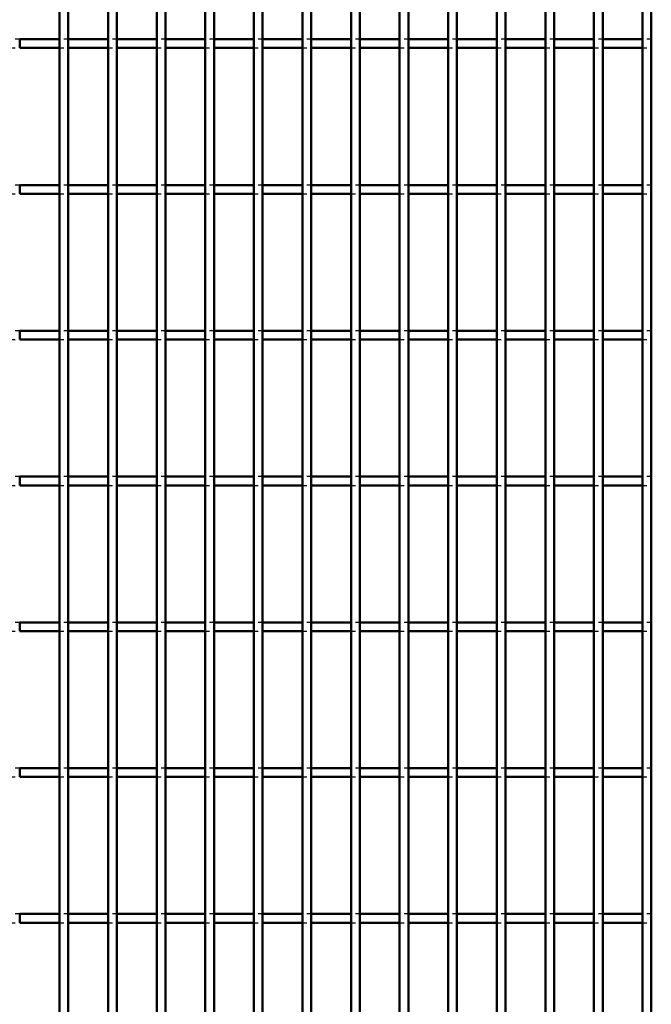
# Model space of a CAD drawing. Header units: millimetres. Extents: x -746 to 505, y -500 to 878.
# Tile 19 of 24: x 112 to 257, y -53 to 172. Entities that reach past the tile are written whole.
import ezdxf

# ---------------------------------------------------------------- set-up
doc = ezdxf.new("R2010")
doc.units = ezdxf.units.MM
doc.linetypes.add('Dashed', pattern=[2, 1, -1])
doc.layers.add('AM_0', color=7, linetype='Continuous', lineweight=50)
doc.layers.add('AM_9', color=6, linetype='Dashed', lineweight=25)

# ---------------------------------------------------------------- blocks, each defined once
blk = doc.blocks.new('49_g3fricioucnqmhxwsgs7dh7jk________0_in_LPP230331121180010003500_4')
at = {"layer": 'AM_0'}
for p, q in [((121.21, -498), (121.21, 498)), ((123.21, -498), (123.21, 498))]:
    blk.add_line(p, q, dxfattribs=at)
blk = doc.blocks.new('50_sxuhh6k4beu2170kd74mfx6hi________0_in_LPP230331121180010003500_4')
at = {"layer": 'AM_0'}
for p, q in [((132.32, -498), (132.32, 498)), ((134.32, -498), (134.32, 498))]:
    blk.add_line(p, q, dxfattribs=at)
blk = doc.blocks.new('51_n10myse0v2gpdij8qqydojbgf________0_in_LPP230331121180010003500_4')
at = {"layer": 'AM_0'}
for p, q in [((143.43, -498), (143.43, 498)), ((145.43, -498), (145.43, 498))]:
    blk.add_line(p, q, dxfattribs=at)
blk = doc.blocks.new('52_f8q5xecjb9jec703p8gsyg4pb________0_in_LPP230331121180010003500_4')
at = {"layer": 'AM_0'}
for p, q in [((154.54, -498), (154.54, 498)), ((156.54, -498), (156.54, 498))]:
    blk.add_line(p, q, dxfattribs=at)
blk = doc.blocks.new('53_spux0igreasg9ctm9xtaa6mmi________0_in_LPP230331121180010003500_4')
at = {"layer": 'AM_0'}
for p, q in [((165.65, -498), (165.65, 498)), ((167.65, -498), (167.65, 498))]:
    blk.add_line(p, q, dxfattribs=at)
blk = doc.blocks.new('54_3a9yiqfrdwbcajdpd712xb3wb________0_in_LPP230331121180010003500_4')
at = {"layer": 'AM_0'}
for p, q in [((176.76, -498), (176.76, 498)), ((178.76, -498), (178.76, 498))]:
    blk.add_line(p, q, dxfattribs=at)
blk = doc.blocks.new('55_p2ilfojh55cbmjph907lf7bua________0_in_LPP230331121180010003500_4')
at = {"layer": 'AM_0'}
for p, q in [((187.87, -498), (187.87, 498)), ((189.87, -498), (189.87, 498))]:
    blk.add_line(p, q, dxfattribs=at)
blk = doc.blocks.new('56_u2koyhpofi0iru46qsuomrp1h________0_in_LPP230331121180010003500_4')
at = {"layer": 'AM_0'}
for p, q in [((198.98, -498), (198.98, 498)), ((200.98, -498), (200.98, 498))]:
    blk.add_line(p, q, dxfattribs=at)
blk = doc.blocks.new('57_hfk1u10hljf0ofnymirnh3ztq________0_in_LPP230331121180010003500_4')
at = {"layer": 'AM_0'}
for p, q in [((210.09, -498), (210.09, 498)), ((212.09, -498), (212.09, 498))]:
    blk.add_line(p, q, dxfattribs=at)
blk = doc.blocks.new('58_bvjqypfiug7m87vtw28dbixsf________0_in_LPP230331121180010003500_4')
at = {"layer": 'AM_0'}
for p, q in [((221.2, -498), (221.2, 498)), ((223.2, -498), (223.2, 498))]:
    blk.add_line(p, q, dxfattribs=at)
blk = doc.blocks.new('59_djchtwpzp0x86fxqxm0t6wjng________0_in_LPP230331121180010003500_4')
at = {"layer": 'AM_0'}
for p, q in [((232.31, -498), (232.31, 498)), ((234.31, -498), (234.31, 498))]:
    blk.add_line(p, q, dxfattribs=at)
blk = doc.blocks.new('60_6ak0kpadpfdi7101zp4zacvrc________0_in_LPP230331121180010003500_4')
at = {"layer": 'AM_0'}
for p, q in [((243.42, -498), (243.42, 498)), ((245.42, -498), (245.42, 498))]:
    blk.add_line(p, q, dxfattribs=at)
blk = doc.blocks.new('61_5qe2vhfudwnjxckoe8qi107fk________0_in_LPP230331121180010003500_4')
at = {"layer": 'AM_0'}
for p, q in [((254.53, -498), (254.53, 498)), ((256.53, -498), (256.53, 498))]:
    blk.add_line(p, q, dxfattribs=at)
blk = doc.blocks.new('88_1s8mrc2qhdo47ljdd62kx3xka________0_in_LPP230331121180010003500_4')
at = {"layer": 'AM_0'}
for p, q in [((121.21, -32.33), (112.1, -32.33)), ((112.1, -34.33), (112.1, -32.33)), ((121.21, -32.33), (121.21, -34.33)), ((132.32, -32.33), (123.21, -32.33)), ((123.21, -34.33), (123.21, -32.33)), ((132.32, -32.33), (132.32, -34.33)), ((143.43, -32.33), (134.32, -32.33)), ((134.32, -34.33), (134.32, -32.33)), ((143.43, -32.33), (143.43, -34.33)), ((154.54, -32.33), (145.43, -32.33)), ((145.43, -34.33), (145.43, -32.33)), ((154.54, -32.33), (154.54, -34.33)), ((165.65, -32.33), (156.54, -32.33)), ((156.54, -34.33), (156.54, -32.33)), ((165.65, -32.33), (165.65, -34.33)), ((167.65, -34.33), (167.65, -32.33)), ((176.76, -32.33), (167.65, -32.33)), ((176.76, -32.33), (176.76, -34.33)), ((187.87, -32.33), (178.76, -32.33)), ((178.76, -34.33), (178.76, -32.33)), ((187.87, -32.33), (187.87, -34.33)), ((189.87, -34.33), (189.87, -32.33)), ((198.98, -32.33), (189.87, -32.33)), ((198.98, -32.33), (198.98, -34.33)), ((200.98, -34.33), (200.98, -32.33)), ((210.09, -32.33), (200.98, -32.33)), ((210.09, -32.33), (210.09, -34.33)), ((212.09, -34.33), (212.09, -32.33)), ((221.2, -32.33), (212.09, -32.33)), ((221.2, -32.33), (221.2, -34.33)), ((223.2, -34.33), (223.2, -32.33)), ((232.31, -32.33), (223.2, -32.33)), ((232.31, -32.33), (232.31, -34.33)), ((234.31, -34.33), (234.31, -32.33)), ((243.42, -32.33), (234.31, -32.33)), ((243.42, -32.33), (243.42, -34.33)), ((245.42, -34.33), (245.42, -32.33)), ((254.53, -32.33), (245.42, -32.33)), ((254.53, -32.33), (254.53, -34.33)), ((121.21, -34.33), (112.1, -34.33)), ((132.32, -34.33), (123.21, -34.33)), ((143.43, -34.33), (134.32, -34.33)), ((154.54, -34.33), (145.43, -34.33)), ((165.65, -34.33), (156.54, -34.33)), ((176.76, -34.33), (167.65, -34.33)), ((187.87, -34.33), (178.76, -34.33)), ((198.98, -34.33), (189.87, -34.33)), ((210.09, -34.33), (200.98, -34.33)), ((221.2, -34.33), (212.09, -34.33)), ((232.31, -34.33), (223.2, -34.33)), ((243.42, -34.33), (234.31, -34.33)), ((254.53, -34.33), (245.42, -34.33))]:
    blk.add_line(p, q, dxfattribs=at)
at = {"layer": 'AM_9'}
for p, q in [((112.1, -32.33), (110.1, -32.33)), ((123.21, -32.33), (121.21, -32.33)), ((134.32, -32.33), (132.32, -32.33)), ((145.43, -32.33), (143.43, -32.33)), ((156.54, -32.33), (154.54, -32.33)), ((167.65, -32.33), (165.65, -32.33)), ((178.76, -32.33), (176.76, -32.33)), ((189.87, -32.33), (187.87, -32.33)), ((200.98, -32.33), (198.98, -32.33)), ((212.09, -32.33), (210.09, -32.33)), ((223.2, -32.33), (221.2, -32.33)), ((234.31, -32.33), (232.31, -32.33)), ((245.42, -32.33), (243.42, -32.33)), ((256.53, -32.33), (254.53, -32.33)), ((110.1, -34.33), (112.1, -34.33)), ((121.21, -34.33), (123.21, -34.33)), ((132.32, -34.33), (134.32, -34.33)), ((143.43, -34.33), (145.43, -34.33)), ((154.54, -34.33), (156.54, -34.33)), ((165.65, -34.33), (167.65, -34.33)), ((176.76, -34.33), (178.76, -34.33)), ((187.87, -34.33), (189.87, -34.33)), ((198.98, -34.33), (200.98, -34.33)), ((210.09, -34.33), (212.09, -34.33)), ((221.2, -34.33), (223.2, -34.33)), ((232.31, -34.33), (234.31, -34.33)), ((243.42, -34.33), (245.42, -34.33)), ((254.53, -34.33), (256.53, -34.33))]:
    blk.add_line(p, q, dxfattribs=at)
blk = doc.blocks.new('89_whj99splcww9b9bjljhjm9mr0________0_in_LPP230331121180010003500_4')
at = {"layer": 'AM_0'}
for p, q in [((121.21, 1), (112.1, 1)), ((112.1, -1), (112.1, 1)), ((121.21, 1), (121.21, -1)), ((132.32, 1), (123.21, 1)), ((123.21, -1), (123.21, 1)), ((132.32, 1), (132.32, -1)), ((143.43, 1), (134.32, 1)), ((134.32, -1), (134.32, 1)), ((143.43, 1), (143.43, -1)), ((154.54, 1), (145.43, 1)), ((145.43, -1), (145.43, 1)), ((154.54, 1), (154.54, -1)), ((165.65, 1), (156.54, 1)), ((156.54, -1), (156.54, 1)), ((165.65, 1), (165.65, -1)), ((167.65, -1), (167.65, 1)), ((176.76, 1), (167.65, 1)), ((176.76, 1), (176.76, -1)), ((187.87, 1), (178.76, 1)), ((178.76, -1), (178.76, 1)), ((187.87, 1), (187.87, -1)), ((189.87, -1), (189.87, 1)), ((198.98, 1), (189.87, 1)), ((198.98, 1), (198.98, -1)), ((200.98, -1), (200.98, 1)), ((210.09, 1), (200.98, 1)), ((210.09, 1), (210.09, -1)), ((212.09, -1), (212.09, 1)), ((221.2, 1), (212.09, 1)), ((221.2, 1), (221.2, -1)), ((223.2, -1), (223.2, 1)), ((232.31, 1), (223.2, 1)), ((232.31, 1), (232.31, -1)), ((234.31, -1), (234.31, 1)), ((243.42, 1), (234.31, 1)), ((243.42, 1), (243.42, -1)), ((245.42, -1), (245.42, 1)), ((254.53, 1), (245.42, 1)), ((254.53, 1), (254.53, -1)), ((121.21, -1), (112.1, -1)), ((132.32, -1), (123.21, -1)), ((143.43, -1), (134.32, -1)), ((154.54, -1), (145.43, -1)), ((165.65, -1), (156.54, -1)), ((176.76, -1), (167.65, -1)), ((187.87, -1), (178.76, -1)), ((198.98, -1), (189.87, -1)), ((210.09, -1), (200.98, -1)), ((221.2, -1), (212.09, -1)), ((232.31, -1), (223.2, -1)), ((243.42, -1), (234.31, -1)), ((254.53, -1), (245.42, -1))]:
    blk.add_line(p, q, dxfattribs=at)
at = {"layer": 'AM_9'}
for p, q in [((112.1, 1), (110.1, 1)), ((123.21, 1), (121.21, 1)), ((134.32, 1), (132.32, 1)), ((145.43, 1), (143.43, 1)), ((156.54, 1), (154.54, 1)), ((167.65, 1), (165.65, 1)), ((178.76, 1), (176.76, 1)), ((189.87, 1), (187.87, 1)), ((200.98, 1), (198.98, 1)), ((212.09, 1), (210.09, 1)), ((223.2, 1), (221.2, 1)), ((234.31, 1), (232.31, 1)), ((245.42, 1), (243.42, 1)), ((256.53, 1), (254.53, 1)), ((110.1, -1), (112.1, -1)), ((121.21, -1), (123.21, -1)), ((132.32, -1), (134.32, -1)), ((143.43, -1), (145.43, -1)), ((154.54, -1), (156.54, -1)), ((165.65, -1), (167.65, -1)), ((176.76, -1), (178.76, -1)), ((187.87, -1), (189.87, -1)), ((198.98, -1), (200.98, -1)), ((210.09, -1), (212.09, -1)), ((221.2, -1), (223.2, -1)), ((232.31, -1), (234.31, -1)), ((243.42, -1), (245.42, -1)), ((254.53, -1), (256.53, -1))]:
    blk.add_line(p, q, dxfattribs=at)
blk = doc.blocks.new('90_t2wf6c5dovi2ae8e4lm4chvsj________0_in_LPP230331121180010003500_4')
at = {"layer": 'AM_0'}
for p, q in [((121.21, 34.33), (112.1, 34.33)), ((112.1, 32.33), (112.1, 34.33)), ((121.21, 34.33), (121.21, 32.33)), ((132.32, 34.33), (123.21, 34.33)), ((123.21, 32.33), (123.21, 34.33)), ((132.32, 34.33), (132.32, 32.33)), ((143.43, 34.33), (134.32, 34.33)), ((134.32, 32.33), (134.32, 34.33)), ((143.43, 34.33), (143.43, 32.33)), ((154.54, 34.33), (145.43, 34.33)), ((145.43, 32.33), (145.43, 34.33)), ((154.54, 34.33), (154.54, 32.33)), ((165.65, 34.33), (156.54, 34.33)), ((156.54, 32.33), (156.54, 34.33)), ((165.65, 34.33), (165.65, 32.33)), ((167.65, 32.33), (167.65, 34.33)), ((176.76, 34.33), (167.65, 34.33)), ((176.76, 34.33), (176.76, 32.33)), ((187.87, 34.33), (178.76, 34.33)), ((178.76, 32.33), (178.76, 34.33)), ((187.87, 34.33), (187.87, 32.33)), ((189.87, 32.33), (189.87, 34.33)), ((198.98, 34.33), (189.87, 34.33)), ((198.98, 34.33), (198.98, 32.33)), ((200.98, 32.33), (200.98, 34.33)), ((210.09, 34.33), (200.98, 34.33)), ((210.09, 34.33), (210.09, 32.33)), ((212.09, 32.33), (212.09, 34.33)), ((221.2, 34.33), (212.09, 34.33)), ((221.2, 34.33), (221.2, 32.33)), ((223.2, 32.33), (223.2, 34.33)), ((232.31, 34.33), (223.2, 34.33)), ((232.31, 34.33), (232.31, 32.33)), ((234.31, 32.33), (234.31, 34.33)), ((243.42, 34.33), (234.31, 34.33)), ((243.42, 34.33), (243.42, 32.33)), ((245.42, 32.33), (245.42, 34.33)), ((254.53, 34.33), (245.42, 34.33)), ((254.53, 34.33), (254.53, 32.33)), ((121.21, 32.33), (112.1, 32.33)), ((132.32, 32.33), (123.21, 32.33)), ((143.43, 32.33), (134.32, 32.33)), ((154.54, 32.33), (145.43, 32.33)), ((165.65, 32.33), (156.54, 32.33)), ((176.76, 32.33), (167.65, 32.33)), ((187.87, 32.33), (178.76, 32.33)), ((198.98, 32.33), (189.87, 32.33)), ((210.09, 32.33), (200.98, 32.33)), ((221.2, 32.33), (212.09, 32.33)), ((232.31, 32.33), (223.2, 32.33)), ((243.42, 32.33), (234.31, 32.33)), ((254.53, 32.33), (245.42, 32.33))]:
    blk.add_line(p, q, dxfattribs=at)
at = {"layer": 'AM_9'}
for p, q in [((112.1, 34.33), (110.1, 34.33)), ((123.21, 34.33), (121.21, 34.33)), ((134.32, 34.33), (132.32, 34.33)), ((145.43, 34.33), (143.43, 34.33)), ((156.54, 34.33), (154.54, 34.33)), ((167.65, 34.33), (165.65, 34.33)), ((178.76, 34.33), (176.76, 34.33)), ((189.87, 34.33), (187.87, 34.33)), ((200.98, 34.33), (198.98, 34.33)), ((212.09, 34.33), (210.09, 34.33)), ((223.2, 34.33), (221.2, 34.33)), ((234.31, 34.33), (232.31, 34.33)), ((245.42, 34.33), (243.42, 34.33)), ((256.53, 34.33), (254.53, 34.33)), ((110.1, 32.33), (112.1, 32.33)), ((121.21, 32.33), (123.21, 32.33)), ((132.32, 32.33), (134.32, 32.33)), ((143.43, 32.33), (145.43, 32.33)), ((154.54, 32.33), (156.54, 32.33)), ((165.65, 32.33), (167.65, 32.33)), ((176.76, 32.33), (178.76, 32.33)), ((187.87, 32.33), (189.87, 32.33)), ((198.98, 32.33), (200.98, 32.33)), ((210.09, 32.33), (212.09, 32.33)), ((221.2, 32.33), (223.2, 32.33)), ((232.31, 32.33), (234.31, 32.33)), ((243.42, 32.33), (245.42, 32.33)), ((254.53, 32.33), (256.53, 32.33))]:
    blk.add_line(p, q, dxfattribs=at)
blk = doc.blocks.new('91_ur9mvqsiwas7p2gsifnpmgxtb________0_in_LPP230331121180010003500_4')
at = {"layer": 'AM_0'}
for p, q in [((121.21, 67.66), (112.1, 67.66)), ((112.1, 65.66), (112.1, 67.66)), ((121.21, 67.66), (121.21, 65.66)), ((132.32, 67.66), (123.21, 67.66)), ((123.21, 65.66), (123.21, 67.66)), ((132.32, 67.66), (132.32, 65.66)), ((143.43, 67.66), (134.32, 67.66)), ((134.32, 65.66), (134.32, 67.66)), ((143.43, 67.66), (143.43, 65.66)), ((154.54, 67.66), (145.43, 67.66)), ((145.43, 65.66), (145.43, 67.66)), ((154.54, 67.66), (154.54, 65.66)), ((165.65, 67.66), (156.54, 67.66)), ((156.54, 65.66), (156.54, 67.66)), ((165.65, 67.66), (165.65, 65.66)), ((167.65, 65.66), (167.65, 67.66)), ((176.76, 67.66), (167.65, 67.66)), ((176.76, 67.66), (176.76, 65.66)), ((187.87, 67.66), (178.76, 67.66)), ((178.76, 65.66), (178.76, 67.66)), ((187.87, 67.66), (187.87, 65.66)), ((189.87, 65.66), (189.87, 67.66)), ((198.98, 67.66), (189.87, 67.66)), ((198.98, 67.66), (198.98, 65.66)), ((200.98, 65.66), (200.98, 67.66)), ((210.09, 67.66), (200.98, 67.66)), ((210.09, 67.66), (210.09, 65.66)), ((212.09, 65.66), (212.09, 67.66)), ((221.2, 67.66), (212.09, 67.66)), ((221.2, 67.66), (221.2, 65.66)), ((223.2, 65.66), (223.2, 67.66)), ((232.31, 67.66), (223.2, 67.66)), ((232.31, 67.66), (232.31, 65.66)), ((234.31, 65.66), (234.31, 67.66)), ((243.42, 67.66), (234.31, 67.66)), ((243.42, 67.66), (243.42, 65.66)), ((245.42, 65.66), (245.42, 67.66)), ((254.53, 67.66), (245.42, 67.66)), ((254.53, 67.66), (254.53, 65.66)), ((121.21, 65.66), (112.1, 65.66)), ((132.32, 65.66), (123.21, 65.66)), ((143.43, 65.66), (134.32, 65.66)), ((154.54, 65.66), (145.43, 65.66)), ((165.65, 65.66), (156.54, 65.66)), ((176.76, 65.66), (167.65, 65.66)), ((187.87, 65.66), (178.76, 65.66)), ((198.98, 65.66), (189.87, 65.66)), ((210.09, 65.66), (200.98, 65.66)), ((221.2, 65.66), (212.09, 65.66)), ((232.31, 65.66), (223.2, 65.66)), ((243.42, 65.66), (234.31, 65.66)), ((254.53, 65.66), (245.42, 65.66))]:
    blk.add_line(p, q, dxfattribs=at)
at = {"layer": 'AM_9'}
for p, q in [((112.1, 67.66), (110.1, 67.66)), ((123.21, 67.66), (121.21, 67.66)), ((134.32, 67.66), (132.32, 67.66)), ((145.43, 67.66), (143.43, 67.66)), ((156.54, 67.66), (154.54, 67.66)), ((167.65, 67.66), (165.65, 67.66)), ((178.76, 67.66), (176.76, 67.66)), ((189.87, 67.66), (187.87, 67.66)), ((200.98, 67.66), (198.98, 67.66)), ((212.09, 67.66), (210.09, 67.66)), ((223.2, 67.66), (221.2, 67.66)), ((234.31, 67.66), (232.31, 67.66)), ((245.42, 67.66), (243.42, 67.66)), ((256.53, 67.66), (254.53, 67.66)), ((110.1, 65.66), (112.1, 65.66)), ((121.21, 65.66), (123.21, 65.66)), ((132.32, 65.66), (134.32, 65.66)), ((143.43, 65.66), (145.43, 65.66)), ((154.54, 65.66), (156.54, 65.66)), ((165.65, 65.66), (167.65, 65.66)), ((176.76, 65.66), (178.76, 65.66)), ((187.87, 65.66), (189.87, 65.66)), ((198.98, 65.66), (200.98, 65.66)), ((210.09, 65.66), (212.09, 65.66)), ((221.2, 65.66), (223.2, 65.66)), ((232.31, 65.66), (234.31, 65.66)), ((243.42, 65.66), (245.42, 65.66)), ((254.53, 65.66), (256.53, 65.66))]:
    blk.add_line(p, q, dxfattribs=at)
blk = doc.blocks.new('92_46qnz9917qhlbsbvfwt59bo2e________0_in_LPP230331121180010003500_4')
at = {"layer": 'AM_0'}
for p, q in [((121.21, 100.99), (112.1, 100.99)), ((112.1, 98.99), (112.1, 100.99)), ((121.21, 100.99), (121.21, 98.99)), ((132.32, 100.99), (123.21, 100.99)), ((123.21, 98.99), (123.21, 100.99)), ((132.32, 100.99), (132.32, 98.99)), ((143.43, 100.99), (134.32, 100.99)), ((134.32, 98.99), (134.32, 100.99)), ((143.43, 100.99), (143.43, 98.99)), ((154.54, 100.99), (145.43, 100.99)), ((145.43, 98.99), (145.43, 100.99)), ((154.54, 100.99), (154.54, 98.99)), ((165.65, 100.99), (156.54, 100.99)), ((156.54, 98.99), (156.54, 100.99)), ((165.65, 100.99), (165.65, 98.99)), ((167.65, 98.99), (167.65, 100.99)), ((176.76, 100.99), (167.65, 100.99)), ((176.76, 100.99), (176.76, 98.99)), ((187.87, 100.99), (178.76, 100.99)), ((178.76, 98.99), (178.76, 100.99)), ((187.87, 100.99), (187.87, 98.99)), ((189.87, 98.99), (189.87, 100.99)), ((198.98, 100.99), (189.87, 100.99)), ((198.98, 100.99), (198.98, 98.99)), ((200.98, 98.99), (200.98, 100.99)), ((210.09, 100.99), (200.98, 100.99)), ((210.09, 100.99), (210.09, 98.99)), ((212.09, 98.99), (212.09, 100.99)), ((221.2, 100.99), (212.09, 100.99)), ((221.2, 100.99), (221.2, 98.99)), ((223.2, 98.99), (223.2, 100.99)), ((232.31, 100.99), (223.2, 100.99)), ((232.31, 100.99), (232.31, 98.99)), ((234.31, 98.99), (234.31, 100.99)), ((243.42, 100.99), (234.31, 100.99)), ((243.42, 100.99), (243.42, 98.99)), ((245.42, 98.99), (245.42, 100.99)), ((254.53, 100.99), (245.42, 100.99)), ((254.53, 100.99), (254.53, 98.99)), ((121.21, 98.99), (112.1, 98.99)), ((132.32, 98.99), (123.21, 98.99)), ((143.43, 98.99), (134.32, 98.99)), ((154.54, 98.99), (145.43, 98.99)), ((165.65, 98.99), (156.54, 98.99)), ((176.76, 98.99), (167.65, 98.99)), ((187.87, 98.99), (178.76, 98.99)), ((198.98, 98.99), (189.87, 98.99)), ((210.09, 98.99), (200.98, 98.99)), ((221.2, 98.99), (212.09, 98.99)), ((232.31, 98.99), (223.2, 98.99)), ((243.42, 98.99), (234.31, 98.99)), ((254.53, 98.99), (245.42, 98.99))]:
    blk.add_line(p, q, dxfattribs=at)
at = {"layer": 'AM_9'}
for p, q in [((112.1, 100.99), (110.1, 100.99)), ((123.21, 100.99), (121.21, 100.99)), ((134.32, 100.99), (132.32, 100.99)), ((145.43, 100.99), (143.43, 100.99)), ((156.54, 100.99), (154.54, 100.99)), ((167.65, 100.99), (165.65, 100.99)), ((178.76, 100.99), (176.76, 100.99)), ((189.87, 100.99), (187.87, 100.99)), ((200.98, 100.99), (198.98, 100.99)), ((212.09, 100.99), (210.09, 100.99)), ((223.2, 100.99), (221.2, 100.99)), ((234.31, 100.99), (232.31, 100.99)), ((245.42, 100.99), (243.42, 100.99)), ((256.53, 100.99), (254.53, 100.99)), ((110.1, 98.99), (112.1, 98.99)), ((121.21, 98.99), (123.21, 98.99)), ((132.32, 98.99), (134.32, 98.99)), ((143.43, 98.99), (145.43, 98.99)), ((154.54, 98.99), (156.54, 98.99)), ((165.65, 98.99), (167.65, 98.99)), ((176.76, 98.99), (178.76, 98.99)), ((187.87, 98.99), (189.87, 98.99)), ((198.98, 98.99), (200.98, 98.99)), ((210.09, 98.99), (212.09, 98.99)), ((221.2, 98.99), (223.2, 98.99)), ((232.31, 98.99), (234.31, 98.99)), ((243.42, 98.99), (245.42, 98.99)), ((254.53, 98.99), (256.53, 98.99))]:
    blk.add_line(p, q, dxfattribs=at)
blk = doc.blocks.new('93_zv0yup83d8fhbbjwlx1ivh35l________0_in_LPP230331121180010003500_4')
at = {"layer": 'AM_0'}
for p, q in [((121.21, 134.32), (112.1, 134.32)), ((112.1, 132.32), (112.1, 134.32)), ((121.21, 134.32), (121.21, 132.32)), ((132.32, 134.32), (123.21, 134.32)), ((123.21, 132.32), (123.21, 134.32)), ((132.32, 134.32), (132.32, 132.32)), ((143.43, 134.32), (134.32, 134.32)), ((134.32, 132.32), (134.32, 134.32)), ((143.43, 134.32), (143.43, 132.32)), ((154.54, 134.32), (145.43, 134.32)), ((145.43, 132.32), (145.43, 134.32)), ((154.54, 134.32), (154.54, 132.32)), ((165.65, 134.32), (156.54, 134.32)), ((156.54, 132.32), (156.54, 134.32)), ((165.65, 134.32), (165.65, 132.32)), ((167.65, 132.32), (167.65, 134.32)), ((176.76, 134.32), (167.65, 134.32)), ((176.76, 134.32), (176.76, 132.32)), ((187.87, 134.32), (178.76, 134.32)), ((178.76, 132.32), (178.76, 134.32)), ((187.87, 134.32), (187.87, 132.32)), ((189.87, 132.32), (189.87, 134.32)), ((198.98, 134.32), (189.87, 134.32)), ((198.98, 134.32), (198.98, 132.32)), ((200.98, 132.32), (200.98, 134.32)), ((210.09, 134.32), (200.98, 134.32)), ((210.09, 134.32), (210.09, 132.32)), ((212.09, 132.32), (212.09, 134.32)), ((221.2, 134.32), (212.09, 134.32)), ((221.2, 134.32), (221.2, 132.32)), ((223.2, 132.32), (223.2, 134.32)), ((232.31, 134.32), (223.2, 134.32)), ((232.31, 134.32), (232.31, 132.32)), ((234.31, 132.32), (234.31, 134.32)), ((243.42, 134.32), (234.31, 134.32)), ((243.42, 134.32), (243.42, 132.32)), ((245.42, 132.32), (245.42, 134.32)), ((254.53, 134.32), (245.42, 134.32)), ((254.53, 134.32), (254.53, 132.32)), ((121.21, 132.32), (112.1, 132.32)), ((132.32, 132.32), (123.21, 132.32)), ((143.43, 132.32), (134.32, 132.32)), ((154.54, 132.32), (145.43, 132.32)), ((165.65, 132.32), (156.54, 132.32)), ((176.76, 132.32), (167.65, 132.32)), ((187.87, 132.32), (178.76, 132.32)), ((198.98, 132.32), (189.87, 132.32)), ((210.09, 132.32), (200.98, 132.32)), ((221.2, 132.32), (212.09, 132.32)), ((232.31, 132.32), (223.2, 132.32)), ((243.42, 132.32), (234.31, 132.32)), ((254.53, 132.32), (245.42, 132.32))]:
    blk.add_line(p, q, dxfattribs=at)
at = {"layer": 'AM_9'}
for p, q in [((112.1, 134.32), (110.1, 134.32)), ((123.21, 134.32), (121.21, 134.32)), ((134.32, 134.32), (132.32, 134.32)), ((145.43, 134.32), (143.43, 134.32)), ((156.54, 134.32), (154.54, 134.32)), ((167.65, 134.32), (165.65, 134.32)), ((178.76, 134.32), (176.76, 134.32)), ((189.87, 134.32), (187.87, 134.32)), ((200.98, 134.32), (198.98, 134.32)), ((212.09, 134.32), (210.09, 134.32)), ((223.2, 134.32), (221.2, 134.32)), ((234.31, 134.32), (232.31, 134.32)), ((245.42, 134.32), (243.42, 134.32)), ((256.53, 134.32), (254.53, 134.32)), ((110.1, 132.32), (112.1, 132.32)), ((121.21, 132.32), (123.21, 132.32)), ((132.32, 132.32), (134.32, 132.32)), ((143.43, 132.32), (145.43, 132.32)), ((154.54, 132.32), (156.54, 132.32)), ((165.65, 132.32), (167.65, 132.32)), ((176.76, 132.32), (178.76, 132.32)), ((187.87, 132.32), (189.87, 132.32)), ((198.98, 132.32), (200.98, 132.32)), ((210.09, 132.32), (212.09, 132.32)), ((221.2, 132.32), (223.2, 132.32)), ((232.31, 132.32), (234.31, 132.32)), ((243.42, 132.32), (245.42, 132.32)), ((254.53, 132.32), (256.53, 132.32))]:
    blk.add_line(p, q, dxfattribs=at)
blk = doc.blocks.new('94_v24kii3nmydrp2i262tdliz7j________0_in_LPP230331121180010003500_4')
at = {"layer": 'AM_0'}
for p, q in [((121.21, 167.65), (112.1, 167.65)), ((112.1, 165.65), (112.1, 167.65)), ((121.21, 167.65), (121.21, 165.65)), ((132.32, 167.65), (123.21, 167.65)), ((123.21, 165.65), (123.21, 167.65)), ((132.32, 167.65), (132.32, 165.65)), ((143.43, 167.65), (134.32, 167.65)), ((134.32, 165.65), (134.32, 167.65)), ((143.43, 167.65), (143.43, 165.65)), ((154.54, 167.65), (145.43, 167.65)), ((145.43, 165.65), (145.43, 167.65)), ((154.54, 167.65), (154.54, 165.65)), ((165.65, 167.65), (156.54, 167.65)), ((156.54, 165.65), (156.54, 167.65)), ((165.65, 167.65), (165.65, 165.65)), ((167.65, 165.65), (167.65, 167.65)), ((176.76, 167.65), (167.65, 167.65)), ((176.76, 167.65), (176.76, 165.65)), ((187.87, 167.65), (178.76, 167.65)), ((178.76, 165.65), (178.76, 167.65)), ((187.87, 167.65), (187.87, 165.65)), ((189.87, 165.65), (189.87, 167.65)), ((198.98, 167.65), (189.87, 167.65)), ((198.98, 167.65), (198.98, 165.65)), ((200.98, 165.65), (200.98, 167.65)), ((210.09, 167.65), (200.98, 167.65)), ((210.09, 167.65), (210.09, 165.65)), ((212.09, 165.65), (212.09, 167.65)), ((221.2, 167.65), (212.09, 167.65)), ((221.2, 167.65), (221.2, 165.65)), ((223.2, 165.65), (223.2, 167.65)), ((232.31, 167.65), (223.2, 167.65)), ((232.31, 167.65), (232.31, 165.65)), ((234.31, 165.65), (234.31, 167.65)), ((243.42, 167.65), (234.31, 167.65)), ((243.42, 167.65), (243.42, 165.65)), ((245.42, 165.65), (245.42, 167.65)), ((254.53, 167.65), (245.42, 167.65)), ((254.53, 167.65), (254.53, 165.65)), ((121.21, 165.65), (112.1, 165.65)), ((132.32, 165.65), (123.21, 165.65)), ((143.43, 165.65), (134.32, 165.65)), ((154.54, 165.65), (145.43, 165.65)), ((165.65, 165.65), (156.54, 165.65)), ((176.76, 165.65), (167.65, 165.65)), ((187.87, 165.65), (178.76, 165.65)), ((198.98, 165.65), (189.87, 165.65)), ((210.09, 165.65), (200.98, 165.65)), ((221.2, 165.65), (212.09, 165.65)), ((232.31, 165.65), (223.2, 165.65)), ((243.42, 165.65), (234.31, 165.65)), ((254.53, 165.65), (245.42, 165.65))]:
    blk.add_line(p, q, dxfattribs=at)
at = {"layer": 'AM_9'}
for p, q in [((112.1, 167.65), (110.1, 167.65)), ((123.21, 167.65), (121.21, 167.65)), ((134.32, 167.65), (132.32, 167.65)), ((145.43, 167.65), (143.43, 167.65)), ((156.54, 167.65), (154.54, 167.65)), ((167.65, 167.65), (165.65, 167.65)), ((178.76, 167.65), (176.76, 167.65)), ((189.87, 167.65), (187.87, 167.65)), ((200.98, 167.65), (198.98, 167.65)), ((212.09, 167.65), (210.09, 167.65)), ((223.2, 167.65), (221.2, 167.65)), ((234.31, 167.65), (232.31, 167.65)), ((245.42, 167.65), (243.42, 167.65)), ((256.53, 167.65), (254.53, 167.65)), ((110.1, 165.65), (112.1, 165.65)), ((121.21, 165.65), (123.21, 165.65)), ((132.32, 165.65), (134.32, 165.65)), ((143.43, 165.65), (145.43, 165.65)), ((154.54, 165.65), (156.54, 165.65)), ((165.65, 165.65), (167.65, 165.65)), ((176.76, 165.65), (178.76, 165.65)), ((187.87, 165.65), (189.87, 165.65)), ((198.98, 165.65), (200.98, 165.65)), ((210.09, 165.65), (212.09, 165.65)), ((221.2, 165.65), (223.2, 165.65)), ((232.31, 165.65), (234.31, 165.65)), ((243.42, 165.65), (245.42, 165.65)), ((254.53, 165.65), (256.53, 165.65))]:
    blk.add_line(p, q, dxfattribs=at)

msp = doc.modelspace()

# ---------------------------------------------------------------- block references
for name in ['49_g3fricioucnqmhxwsgs7dh7jk________0_in_LPP230331121180010003500_4', '50_sxuhh6k4beu2170kd74mfx6hi________0_in_LPP230331121180010003500_4', '51_n10myse0v2gpdij8qqydojbgf________0_in_LPP230331121180010003500_4', '52_f8q5xecjb9jec703p8gsyg4pb________0_in_LPP230331121180010003500_4', '53_spux0igreasg9ctm9xtaa6mmi________0_in_LPP230331121180010003500_4', '54_3a9yiqfrdwbcajdpd712xb3wb________0_in_LPP230331121180010003500_4', '55_p2ilfojh55cbmjph907lf7bua________0_in_LPP230331121180010003500_4', '56_u2koyhpofi0iru46qsuomrp1h________0_in_LPP230331121180010003500_4', '57_hfk1u10hljf0ofnymirnh3ztq________0_in_LPP230331121180010003500_4', '58_bvjqypfiug7m87vtw28dbixsf________0_in_LPP230331121180010003500_4', '59_djchtwpzp0x86fxqxm0t6wjng________0_in_LPP230331121180010003500_4', '60_6ak0kpadpfdi7101zp4zacvrc________0_in_LPP230331121180010003500_4', '61_5qe2vhfudwnjxckoe8qi107fk________0_in_LPP230331121180010003500_4', '94_v24kii3nmydrp2i262tdliz7j________0_in_LPP230331121180010003500_4', '93_zv0yup83d8fhbbjwlx1ivh35l________0_in_LPP230331121180010003500_4', '92_46qnz9917qhlbsbvfwt59bo2e________0_in_LPP230331121180010003500_4', '91_ur9mvqsiwas7p2gsifnpmgxtb________0_in_LPP230331121180010003500_4', '90_t2wf6c5dovi2ae8e4lm4chvsj________0_in_LPP230331121180010003500_4', '89_whj99splcww9b9bjljhjm9mr0________0_in_LPP230331121180010003500_4', '88_1s8mrc2qhdo47ljdd62kx3xka________0_in_LPP230331121180010003500_4']:
    msp.add_blockref(name, (0, 0))

doc.saveas('drawing.dxf')
